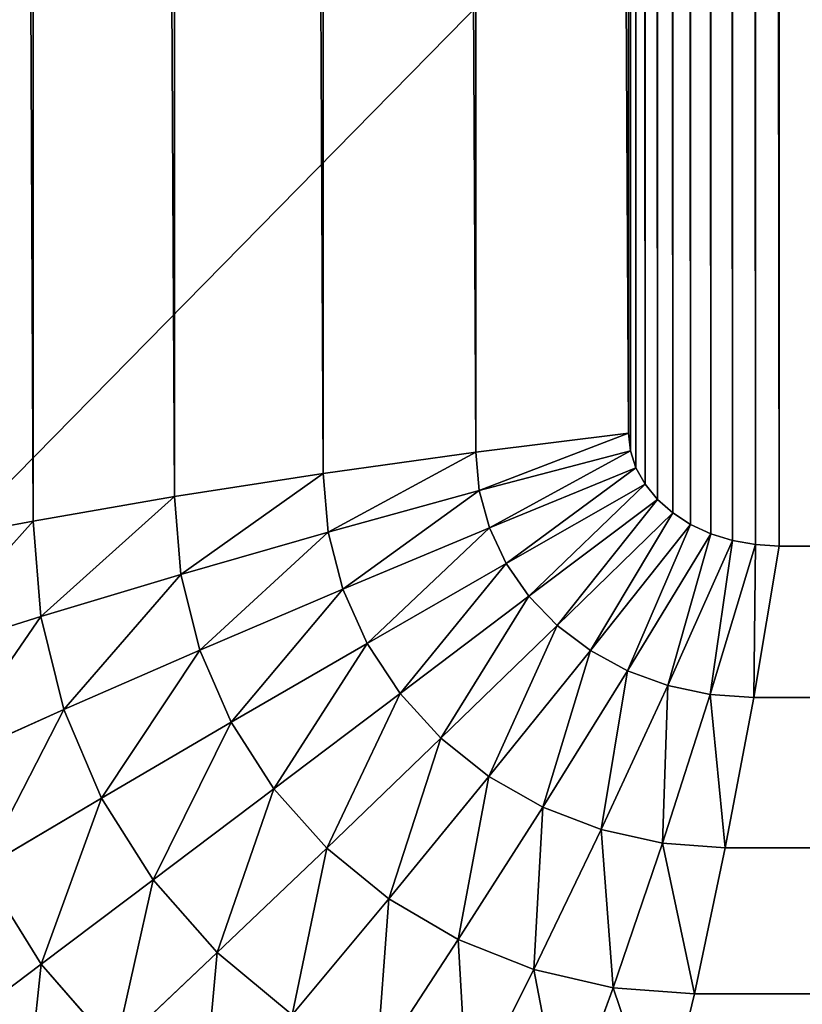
# Model space of a CAD drawing. Header units: centimetres. Extents: x -20.5 to 20.5, y -20.5 to 20.5.
# Tile 21 of 256: x -14.954 to -14.379, y -15.26 to -14.536. Entities that reach past the tile are written whole.
import ezdxf

# ---------------------------------------------------------------- set-up
doc = ezdxf.new("R2010")
doc.units = ezdxf.units.CM
doc.header["$LTSCALE"] = 2.54
doc.layers.get('0').update_dxf_attribs({"true_color": 0xff5454})

# ---------------------------------------------------------------- blocks, each defined once
blk = doc.blocks.new('Grupuj#1')
at = {"color": 7, "true_color": 0xfdfdfd}
for p, q in [((5.55585, 5.59532, 3.13369), (5.55585, 27.00468, 3.13369)), ((5.55585, 5.59532, 3.13369), (5.55585, 27.00468, 3.13369)), ((5.65974, 5.61324, 3.0763), (5.65974, 26.98676, 3.0763)), ((5.65974, 5.61324, 3.0763), (5.65974, 26.98676, 3.0763)), ((5.76912, 5.63027, 3.03426), (5.76912, 26.96973, 3.03426)), ((5.76912, 5.63027, 3.03426), (5.76912, 26.96973, 3.03426)), ((5.8813, 5.64598, 3.00862), (5.8813, 26.95402, 3.00862)), ((5.8813, 5.64598, 3.00862), (5.8813, 26.95402, 3.00862)), ((5.99352, 26.94001, 3), (5.99352, 5.65999, 3)), ((5.99352, 26.94001, 3), (5.99352, 5.65999, 3)), ((5.99352, 5.65999, 3), (5.8813, 5.64598, 3.00862)), ((5.99352, 5.65999, 3), (5.8813, 5.64598, 3.00862)), ((5.99488, 5.647, 3), (5.99352, 5.65999, 3)), ((5.99488, 5.647, 3), (5.99352, 5.65999, 3)), ((5.8813, 5.64598, 3.00862), (5.76912, 5.63027, 3.03426)), ((5.8813, 5.64598, 3.00862), (5.76912, 5.63027, 3.03426)), ((5.8813, 5.64598, 3.00862), (5.88381, 5.61777, 3.00862)), ((5.8813, 5.64598, 3.00862), (5.88381, 5.61777, 3.00862)), ((5.88381, 5.61777, 3.00862), (5.99488, 5.647, 3)), ((5.88381, 5.61777, 3.00862), (5.99488, 5.647, 3)), ((5.99893, 5.63433, 3), (5.99488, 5.647, 3)), ((5.99893, 5.63433, 3), (5.99488, 5.647, 3)), ((5.76912, 5.63027, 3.03426), (5.65974, 5.61324, 3.0763)), ((5.76912, 5.63027, 3.03426), (5.65974, 5.61324, 3.0763)), ((5.76912, 5.63027, 3.03426), (5.77275, 5.58722, 3.03426)), ((5.76912, 5.63027, 3.03426), (5.77275, 5.58722, 3.03426)), ((5.89129, 5.59026, 3.00862), (5.99893, 5.63433, 3)), ((5.89129, 5.59026, 3.00862), (5.99893, 5.63433, 3)), ((6.00557, 5.62229, 3), (5.99893, 5.63433, 3)), ((6.00557, 5.62229, 3), (5.99893, 5.63433, 3)), ((5.90355, 5.56412, 3.00862), (6.00557, 5.62229, 3)), ((5.90355, 5.56412, 3.00862), (6.00557, 5.62229, 3)), ((6.01464, 5.61118, 3), (6.00557, 5.62229, 3)), ((6.01464, 5.61118, 3), (6.00557, 5.62229, 3)), ((5.77275, 5.58722, 3.03426), (5.88381, 5.61777, 3.00862)), ((5.77275, 5.58722, 3.03426), (5.88381, 5.61777, 3.00862)), ((5.88381, 5.61777, 3.00862), (5.89129, 5.59026, 3.00862)), ((5.88381, 5.61777, 3.00862), (5.89129, 5.59026, 3.00862)), ((5.65974, 5.61324, 3.0763), (5.55585, 5.59532, 3.13369)), ((5.65974, 5.61324, 3.0763), (5.55585, 5.59532, 3.13369)), ((5.65974, 5.61324, 3.0763), (5.66444, 5.55609, 3.0763)), ((5.65974, 5.61324, 3.0763), (5.66444, 5.55609, 3.0763)), ((5.92028, 5.53999, 3.00862), (6.01464, 5.61118, 3)), ((5.92028, 5.53999, 3.00862), (6.01464, 5.61118, 3)), ((6.0259, 5.60127, 3), (6.01464, 5.61118, 3)), ((6.0259, 5.60127, 3), (6.01464, 5.61118, 3)), ((5.94109, 5.51847, 3.00862), (6.0259, 5.60127, 3)), ((5.94109, 5.51847, 3.00862), (6.0259, 5.60127, 3)), ((6.0391, 5.59281, 3), (6.0259, 5.60127, 3)), ((6.0391, 5.59281, 3), (6.0259, 5.60127, 3)), ((5.55585, 5.59532, 3.13369), (5.46003, 5.57695, 3.20503)), ((5.55585, 5.59532, 3.13369), (5.46003, 5.57695, 3.20503)), ((5.55585, 5.59532, 3.13369), (5.56154, 5.52515, 3.13369)), ((5.55585, 5.59532, 3.13369), (5.56154, 5.52515, 3.13369)), ((5.66444, 5.55609, 3.0763), (5.77275, 5.58722, 3.03426)), ((5.66444, 5.55609, 3.0763), (5.77275, 5.58722, 3.03426)), ((5.77275, 5.58722, 3.03426), (5.78357, 5.54522, 3.03426)), ((5.77275, 5.58722, 3.03426), (5.78357, 5.54522, 3.03426)), ((5.78357, 5.54522, 3.03426), (5.89129, 5.59026, 3.00862)), ((5.78357, 5.54522, 3.03426), (5.89129, 5.59026, 3.00862)), ((5.89129, 5.59026, 3.00862), (5.90355, 5.56412, 3.00862)), ((5.89129, 5.59026, 3.00862), (5.90355, 5.56412, 3.00862)), ((5.96544, 5.5001, 3.00862), (6.0391, 5.59281, 3)), ((5.96544, 5.5001, 3.00862), (6.0391, 5.59281, 3)), ((5.99275, 5.48531, 3.00862), (6.05389, 5.586, 3)), ((5.99275, 5.48531, 3.00862), (6.05389, 5.586, 3)), ((6.05389, 5.586, 3), (6.0391, 5.59281, 3)), ((6.05389, 5.586, 3), (6.0391, 5.59281, 3)), ((6.06992, 5.58102, 3), (6.05389, 5.586, 3)), ((6.06992, 5.58102, 3), (6.05389, 5.586, 3)), ((6.02235, 5.47448, 3.00862), (6.06992, 5.58102, 3)), ((6.02235, 5.47448, 3.00862), (6.06992, 5.58102, 3)), ((6.08679, 5.57797, 3), (6.06992, 5.58102, 3)), ((6.08679, 5.57797, 3), (6.06992, 5.58102, 3)), ((6.05349, 5.46788, 3.00862), (6.08679, 5.57797, 3)), ((6.05349, 5.46788, 3.00862), (6.08679, 5.57797, 3)), ((6.08543, 5.46566, 3.00862), (6.10408, 5.57695, 3)), ((6.08543, 5.46566, 3.00862), (6.10408, 5.57695, 3)), ((6.10408, 5.57695, 3), (6.08679, 5.57797, 3)), ((6.10408, 5.57695, 3), (6.08679, 5.57797, 3)), ((6.10408, 5.57695, 3), (34.89592, 5.57695, 3)), ((6.10408, 5.57695, 3), (34.89592, 5.57695, 3)), ((5.80131, 5.50533, 3.03426), (5.90355, 5.56412, 3.00862)), ((5.80131, 5.50533, 3.03426), (5.90355, 5.56412, 3.00862)), ((5.90355, 5.56412, 3.00862), (5.92028, 5.53999, 3.00862)), ((5.90355, 5.56412, 3.00862), (5.92028, 5.53999, 3.00862)), ((5.56154, 5.52515, 3.13369), (5.66444, 5.55609, 3.0763)), ((5.56154, 5.52515, 3.13369), (5.66444, 5.55609, 3.0763)), ((5.66444, 5.55609, 3.0763), (5.67844, 5.50034, 3.0763)), ((5.66444, 5.55609, 3.0763), (5.67844, 5.50034, 3.0763)), ((5.67844, 5.50034, 3.0763), (5.78357, 5.54522, 3.03426)), ((5.67844, 5.50034, 3.0763), (5.78357, 5.54522, 3.03426)), ((5.78357, 5.54522, 3.03426), (5.80131, 5.50533, 3.03426)), ((5.78357, 5.54522, 3.03426), (5.80131, 5.50533, 3.03426)), ((5.82553, 5.4685, 3.03426), (5.92028, 5.53999, 3.00862)), ((5.82553, 5.4685, 3.03426), (5.92028, 5.53999, 3.00862)), ((5.92028, 5.53999, 3.00862), (5.94109, 5.51847, 3.00862)), ((5.92028, 5.53999, 3.00862), (5.94109, 5.51847, 3.00862)), ((5.4666, 5.49517, 3.20503), (5.56154, 5.52515, 3.13369)), ((5.4666, 5.49517, 3.20503), (5.56154, 5.52515, 3.13369)), ((5.56154, 5.52515, 3.13369), (5.57847, 5.45671, 3.13369)), ((5.56154, 5.52515, 3.13369), (5.57847, 5.45671, 3.13369)), ((5.85563, 5.43567, 3.03426), (5.94109, 5.51847, 3.00862)), ((5.85563, 5.43567, 3.03426), (5.94109, 5.51847, 3.00862)), ((5.94109, 5.51847, 3.00862), (5.96544, 5.5001, 3.00862)), ((5.94109, 5.51847, 3.00862), (5.96544, 5.5001, 3.00862)), ((5.57847, 5.45671, 3.13369), (5.67844, 5.50034, 3.0763)), ((5.57847, 5.45671, 3.13369), (5.67844, 5.50034, 3.0763)), ((5.67844, 5.50034, 3.0763), (5.70138, 5.44737, 3.0763)), ((5.67844, 5.50034, 3.0763), (5.70138, 5.44737, 3.0763)), ((5.70138, 5.44737, 3.0763), (5.80131, 5.50533, 3.03426)), ((5.70138, 5.44737, 3.0763), (5.80131, 5.50533, 3.03426)), ((5.80131, 5.50533, 3.03426), (5.82553, 5.4685, 3.03426)), ((5.80131, 5.50533, 3.03426), (5.82553, 5.4685, 3.03426)), ((5.89088, 5.40762, 3.03426), (5.96544, 5.5001, 3.00862)), ((5.89088, 5.40762, 3.03426), (5.96544, 5.5001, 3.00862)), ((5.96544, 5.5001, 3.00862), (5.99275, 5.48531, 3.00862)), ((5.96544, 5.5001, 3.00862), (5.99275, 5.48531, 3.00862)), ((5.9304, 5.38505, 3.03426), (5.99275, 5.48531, 3.00862)), ((5.9304, 5.38505, 3.03426), (5.99275, 5.48531, 3.00862)), ((5.99275, 5.48531, 3.00862), (6.02235, 5.47448, 3.00862)), ((5.99275, 5.48531, 3.00862), (6.02235, 5.47448, 3.00862)), ((5.97323, 5.36853, 3.03426), (6.02235, 5.47448, 3.00862)), ((5.97323, 5.36853, 3.03426), (6.02235, 5.47448, 3.00862)), ((6.02235, 5.47448, 3.00862), (6.05349, 5.46788, 3.00862)), ((6.02235, 5.47448, 3.00862), (6.05349, 5.46788, 3.00862)), ((5.73271, 5.39849, 3.0763), (5.82553, 5.4685, 3.03426)), ((5.73271, 5.39849, 3.0763), (5.82553, 5.4685, 3.03426)), ((5.82553, 5.4685, 3.03426), (5.85563, 5.43567, 3.03426)), ((5.82553, 5.4685, 3.03426), (5.85563, 5.43567, 3.03426)), ((6.0183, 5.35845, 3.03426), (6.05349, 5.46788, 3.00862)), ((6.0183, 5.35845, 3.03426), (6.05349, 5.46788, 3.00862)), ((6.05349, 5.46788, 3.00862), (6.08543, 5.46566, 3.00862)), ((6.05349, 5.46788, 3.00862), (6.08543, 5.46566, 3.00862)), ((6.06451, 5.35506, 3.03426), (6.08543, 5.46566, 3.00862)), ((6.06451, 5.35506, 3.03426), (6.08543, 5.46566, 3.00862)), ((34.91457, 5.46566, 3.00862), (6.08543, 5.46566, 3.00862)), ((34.91457, 5.46566, 3.00862), (6.08543, 5.46566, 3.00862)), ((5.48614, 5.41541, 3.20503), (5.57847, 5.45671, 3.13369)), ((5.48614, 5.41541, 3.20503), (5.57847, 5.45671, 3.13369)), ((5.57847, 5.45671, 3.13369), (5.60622, 5.39168, 3.13369)), ((5.57847, 5.45671, 3.13369), (5.60622, 5.39168, 3.13369)), ((5.60622, 5.39168, 3.13369), (5.70138, 5.44737, 3.0763)), ((5.60622, 5.39168, 3.13369), (5.70138, 5.44737, 3.0763)), ((5.70138, 5.44737, 3.0763), (5.73271, 5.39849, 3.0763)), ((5.70138, 5.44737, 3.0763), (5.73271, 5.39849, 3.0763)), ((5.77165, 5.35489, 3.0763), (5.85563, 5.43567, 3.03426)), ((5.77165, 5.35489, 3.0763), (5.85563, 5.43567, 3.03426)), ((5.85563, 5.43567, 3.03426), (5.89088, 5.40762, 3.03426)), ((5.85563, 5.43567, 3.03426), (5.89088, 5.40762, 3.03426)), ((5.81724, 5.31766, 3.0763), (5.89088, 5.40762, 3.03426)), ((5.81724, 5.31766, 3.0763), (5.89088, 5.40762, 3.03426)), ((5.89088, 5.40762, 3.03426), (5.9304, 5.38505, 3.03426)), ((5.89088, 5.40762, 3.03426), (5.9304, 5.38505, 3.03426)), ((5.64411, 5.33166, 3.13369), (5.73271, 5.39849, 3.0763)), ((5.64411, 5.33166, 3.13369), (5.73271, 5.39849, 3.0763)), ((5.73271, 5.39849, 3.0763), (5.77165, 5.35489, 3.0763)), ((5.73271, 5.39849, 3.0763), (5.77165, 5.35489, 3.0763)), ((5.51817, 5.33962, 3.20503), (5.60622, 5.39168, 3.13369)), ((5.51817, 5.33962, 3.20503), (5.60622, 5.39168, 3.13369)), ((5.60622, 5.39168, 3.13369), (5.64411, 5.33166, 3.13369)), ((5.60622, 5.39168, 3.13369), (5.64411, 5.33166, 3.13369)), ((5.86837, 5.2877, 3.0763), (5.9304, 5.38505, 3.03426)), ((5.86837, 5.2877, 3.0763), (5.9304, 5.38505, 3.03426)), ((5.9304, 5.38505, 3.03426), (5.97323, 5.36853, 3.03426)), ((5.9304, 5.38505, 3.03426), (5.97323, 5.36853, 3.03426)), ((5.92376, 5.26576, 3.0763), (5.97323, 5.36853, 3.03426)), ((5.92376, 5.26576, 3.0763), (5.97323, 5.36853, 3.03426)), ((5.97323, 5.36853, 3.03426), (6.0183, 5.35845, 3.03426)), ((5.97323, 5.36853, 3.03426), (6.0183, 5.35845, 3.03426)), ((5.69121, 5.27814, 3.13369), (5.77165, 5.35489, 3.0763)), ((5.69121, 5.27814, 3.13369), (5.77165, 5.35489, 3.0763)), ((5.77165, 5.35489, 3.0763), (5.81724, 5.31766, 3.0763)), ((5.77165, 5.35489, 3.0763), (5.81724, 5.31766, 3.0763)), ((5.98206, 5.25238, 3.0763), (6.0183, 5.35845, 3.03426)), ((5.98206, 5.25238, 3.0763), (6.0183, 5.35845, 3.03426)), ((6.0183, 5.35845, 3.03426), (6.06451, 5.35506, 3.03426)), ((6.0183, 5.35845, 3.03426), (6.06451, 5.35506, 3.03426)), ((6.04184, 5.24788, 3.0763), (6.06451, 5.35506, 3.03426)), ((6.04184, 5.24788, 3.0763), (6.06451, 5.35506, 3.03426)), ((34.93549, 5.35506, 3.03426), (6.06451, 5.35506, 3.03426)), ((34.93549, 5.35506, 3.03426), (6.06451, 5.35506, 3.03426)), ((5.51817, 5.33962, 3.20503), (5.56192, 5.26968, 3.20503)), ((5.51817, 5.33962, 3.20503), (5.56192, 5.26968, 3.20503)), ((5.56192, 5.26968, 3.20503), (5.64411, 5.33166, 3.13369)), ((5.56192, 5.26968, 3.20503), (5.64411, 5.33166, 3.13369)), ((5.64411, 5.33166, 3.13369), (5.69121, 5.27814, 3.13369)), ((5.64411, 5.33166, 3.13369), (5.69121, 5.27814, 3.13369)), ((5.74635, 5.23243, 3.13369), (5.81724, 5.31766, 3.0763)), ((5.74635, 5.23243, 3.13369), (5.81724, 5.31766, 3.0763)), ((5.81724, 5.31766, 3.0763), (5.86837, 5.2877, 3.0763)), ((5.81724, 5.31766, 3.0763), (5.86837, 5.2877, 3.0763)), ((5.80818, 5.19565, 3.13369), (5.86837, 5.2877, 3.0763)), ((5.80818, 5.19565, 3.13369), (5.86837, 5.2877, 3.0763)), ((5.86837, 5.2877, 3.0763), (5.92376, 5.26576, 3.0763)), ((5.86837, 5.2877, 3.0763), (5.92376, 5.26576, 3.0763)), ((5.61628, 5.2073, 3.20503), (5.69121, 5.27814, 3.13369)), ((5.61628, 5.2073, 3.20503), (5.69121, 5.27814, 3.13369)), ((5.69121, 5.27814, 3.13369), (5.74635, 5.23243, 3.13369)), ((5.69121, 5.27814, 3.13369), (5.74635, 5.23243, 3.13369)), ((5.48814, 5.21405, 3.28855), (5.56192, 5.26968, 3.20503)), ((5.48814, 5.21405, 3.28855), (5.56192, 5.26968, 3.20503)), ((5.56192, 5.26968, 3.20503), (5.61628, 5.2073, 3.20503)), ((5.56192, 5.26968, 3.20503), (5.61628, 5.2073, 3.20503)), ((5.87518, 5.16871, 3.13369), (5.92376, 5.26576, 3.0763)), ((5.87518, 5.16871, 3.13369), (5.92376, 5.26576, 3.0763)), ((5.92376, 5.26576, 3.0763), (5.98206, 5.25238, 3.0763)), ((5.92376, 5.26576, 3.0763), (5.98206, 5.25238, 3.0763)), ((5.94569, 5.15228, 3.13369), (5.98206, 5.25238, 3.0763)), ((5.94569, 5.15228, 3.13369), (5.98206, 5.25238, 3.0763)), ((5.98206, 5.25238, 3.0763), (6.04184, 5.24788, 3.0763)), ((5.98206, 5.25238, 3.0763), (6.04184, 5.24788, 3.0763)), ((6.01798, 5.14676, 3.13369), (6.04184, 5.24788, 3.0763)), ((6.01798, 5.14676, 3.13369), (6.04184, 5.24788, 3.0763)), ((34.95816, 5.24788, 3.0763), (6.04184, 5.24788, 3.0763)), ((34.95816, 5.24788, 3.0763), (6.04184, 5.24788, 3.0763))]:
    blk.add_line(p, q, dxfattribs=at)
mesh = blk.add_polyface(dxfattribs=at)
corners = [(0.7, 0.7, 13.5), (2.91773, 4.41436, 13.5), (0.7, 41, 13.5), (2.93654, 4.18083, 13.5), (2.99251, 3.95304, 13.5), (3.08426, 3.73662, 13.5), (3.20954, 3.53688, 13.5), (3.36525, 3.35875, 13.5), (3.54756, 3.20661, 13.5), (3.75199, 3.08421, 13.5), (3.9735, 2.99457, 13.5), (4.20663, 2.93988, 13.5), (4.44565, 2.9215, 13.5), (40.3, 0.7, 13.5), (36.55435, 2.9215, 13.5), (36.79337, 2.93988, 13.5), (37.0265, 2.99457, 13.5), (37.24801, 3.08421, 13.5), (37.45244, 3.20661, 13.5), (37.63475, 3.35875, 13.5), (37.79046, 3.53688, 13.5), (37.91574, 3.73662, 13.5), (38.00749, 3.95304, 13.5), (38.06346, 4.18083, 13.5), (38.08227, 4.41436, 13.5), (38.08227, 28.18564, 13.5), (3.9735, 29.60543, 13.5), (40.3, 41, 13.5), (3.75199, 29.51579, 13.5), (3.54756, 29.39339, 13.5), (3.36525, 29.24125, 13.5), (3.20954, 29.06312, 13.5), (3.08426, 28.86338, 13.5), (2.99251, 28.64696, 13.5), (2.93654, 28.41917, 13.5), (2.91773, 28.18564, 13.5), (4.20663, 29.66012, 13.5), (4.44565, 29.6785, 13.5), (36.55435, 29.6785, 13.5), (36.79337, 29.66012, 13.5), (37.0265, 29.60543, 13.5), (37.24801, 29.51579, 13.5), (37.45244, 29.39339, 13.5), (37.63475, 29.24125, 13.5), (37.79046, 29.06312, 13.5), (37.91574, 28.86338, 13.5), (38.00749, 28.64696, 13.5), (38.06346, 28.41917, 13.5)]
mesh.append_faces([[corners[k] for k in face] for face in [(0, 1, 2), (1, 0, 3), (3, 0, 4), (4, 0, 5), (5, 0, 6), (6, 0, 7), (7, 0, 8), (8, 0, 9), (9, 0, 10), (10, 0, 11), (11, 0, 12), (12, 13, 14), (14, 13, 15), (15, 13, 16), (16, 13, 17), (17, 13, 18), (18, 13, 19), (19, 13, 20), (20, 13, 21), (21, 13, 22), (22, 13, 23), (23, 13, 24), (24, 13, 25), (2, 26, 27), (26, 2, 28), (28, 2, 29), (29, 2, 30), (30, 2, 31), (31, 2, 32), (32, 2, 33), (33, 2, 34), (34, 2, 35), (35, 2, 1), (27, 25, 13)]], dxfattribs={"vtx0": -1, "vtx1": -1, "color": 7})
mesh.append_faces([[corners[k] for k in face] for face in [(12, 0, 13), (27, 26, 36), (27, 36, 37), (27, 37, 38), (27, 38, 39), (27, 39, 40), (27, 40, 41), (27, 41, 42), (27, 42, 43), (27, 43, 44), (27, 44, 45), (27, 45, 46), (27, 46, 47), (27, 47, 25)]], dxfattribs={"vtx0": -1, "vtx2": -1, "color": 7})
mesh = blk.add_polyface(dxfattribs=at)
corners = [(40.3, 41), (0.7, 0.7), (0.7, 41), (40.3, 0.7)]
mesh.append_faces([[corners[k] for k in face] for face in [(0, 1, 2), (1, 0, 3)]], dxfattribs={"vtx0": -1, "color": 7})
mesh = blk.add_polyface(dxfattribs=at)
corners = [(5.55585, 5.59532, 3.13369), (5.46003, 27.02305, 3.20503), (5.46003, 5.57695, 3.20503), (5.55585, 27.00468, 3.13369)]
mesh.append_faces([[corners[k] for k in face] for face in [(0, 1, 2), (1, 0, 3)]], dxfattribs={"vtx0": -1, "color": 7})
mesh = blk.add_polyface(dxfattribs=at)
corners = [(5.99488, 5.647, 3), (5.99352, 26.94001, 3), (5.99352, 5.65999, 3), (5.99488, 26.953, 3), (5.99893, 5.63433, 3), (5.99893, 26.96567, 3), (6.00557, 5.62229, 3), (6.00557, 26.97771, 3), (6.01464, 5.61118, 3), (6.01464, 26.98882, 3), (6.0259, 5.60127, 3), (6.0259, 26.99873, 3), (6.0391, 5.59281, 3), (6.0391, 27.00719, 3), (6.05389, 5.586, 3), (6.05389, 27.014, 3), (6.06992, 5.58102, 3), (6.06992, 27.01898, 3), (6.08679, 5.57797, 3), (6.08679, 27.02203, 3), (6.10408, 5.57695, 3), (6.10408, 27.02305, 3), (34.89592, 5.57695, 3), (18.26642, 19.42574, 3), (17.81299, 19.81299, 3), (17.42574, 20.26642, 3), (17.11418, 20.77484, 3), (16.88599, 21.32574, 3), (16.74678, 21.90555, 3), (16.7, 22.5, 3), (18.77484, 19.11418, 3), (19.32574, 18.88599, 3), (19.90555, 18.74678, 3), (20.5, 18.7, 3), (21.09445, 18.74678, 3), (21.67426, 18.88599, 3), (22.22516, 19.11418, 3), (22.73358, 19.42574, 3), (23.18701, 19.81299, 3), (23.57426, 20.26642, 3), (23.88582, 20.77484, 3), (24.11401, 21.32574, 3), (24.25322, 21.90555, 3), (24.3, 22.5, 3), (20.5, 26.3, 3), (34.89592, 27.02305, 3), (19.90555, 26.25322, 3), (19.32574, 26.11401, 3), (18.77484, 25.88582, 3), (18.26642, 25.57426, 3), (17.81299, 25.18701, 3), (17.42574, 24.73358, 3), (17.11418, 24.22516, 3), (16.88599, 23.67426, 3), (16.74678, 23.09445, 3), (21.09445, 26.25322, 3), (21.67426, 26.11401, 3), (22.22516, 25.88582, 3), (22.73358, 25.57426, 3), (23.18701, 25.18701, 3), (23.57426, 24.73358, 3), (23.88582, 24.22516, 3), (24.11401, 23.67426, 3), (24.25322, 23.09445, 3), (34.91321, 5.57797, 3), (34.91321, 27.02203, 3), (34.93008, 5.58102, 3), (34.93008, 27.01898, 3), (34.94611, 5.586, 3), (34.94611, 27.014, 3), (34.9609, 5.59281, 3), (34.9609, 27.00719, 3), (34.9741, 5.60127, 3), (34.9741, 26.99873, 3), (34.98536, 5.61118, 3), (34.98536, 26.98882, 3), (34.99443, 5.62229, 3), (34.99443, 26.97771, 3), (35.00107, 5.63433, 3), (35.00107, 26.96567, 3), (35.00512, 5.647, 3), (35.00512, 26.953, 3), (35.00648, 5.65999, 3), (35.00648, 26.94001, 3)]
mesh.append_faces([[corners[k] for k in face] for face in [(0, 1, 2), (81, 82, 83)]], dxfattribs={"vtx0": -1, "color": 7})
mesh.append_faces([[corners[k] for k in face] for face in [(1, 0, 3), (3, 4, 5), (5, 6, 7), (7, 8, 9), (9, 10, 11), (11, 12, 13), (13, 14, 15), (15, 16, 17), (17, 18, 19), (19, 20, 21), (23, 22, 30), (30, 22, 31), (31, 22, 32), (32, 22, 33), (33, 22, 34), (34, 22, 35), (35, 22, 36), (36, 22, 37), (37, 22, 38), (38, 22, 39), (39, 22, 40), (40, 22, 41), (41, 22, 42), (42, 22, 43), (21, 44, 45), (44, 21, 46), (46, 21, 47), (47, 21, 48), (48, 21, 49), (49, 21, 50), (50, 21, 51), (51, 21, 52), (52, 21, 53), (53, 21, 54), (54, 21, 29), (45, 64, 65), (65, 66, 67), (67, 68, 69), (69, 70, 71), (71, 72, 73), (73, 74, 75), (75, 76, 77), (77, 78, 79), (79, 80, 81)]], dxfattribs={"vtx0": -1, "vtx1": -1, "color": 7})
mesh.append_faces([[corners[k] for k in face] for face in [(21, 22, 23), (45, 43, 22)]], dxfattribs={"vtx0": -1, "vtx1": -1, "vtx2": -1, "color": 7})
mesh.append_faces([[corners[k] for k in face] for face in [(3, 0, 4), (5, 4, 6), (7, 6, 8), (9, 8, 10), (11, 10, 12), (13, 12, 14), (15, 14, 16), (17, 16, 18), (19, 18, 20), (21, 20, 22), (21, 23, 24), (21, 24, 25), (21, 25, 26), (21, 26, 27), (21, 27, 28), (21, 28, 29), (45, 44, 55), (45, 55, 56), (45, 56, 57), (45, 57, 58), (45, 58, 59), (45, 59, 60), (45, 60, 61), (45, 61, 62), (45, 62, 63), (45, 63, 43), (45, 22, 64), (65, 64, 66), (67, 66, 68), (69, 68, 70), (71, 70, 72), (73, 72, 74), (75, 74, 76), (77, 76, 78), (79, 78, 80), (81, 80, 82)]], dxfattribs={"vtx0": -1, "vtx2": -1, "color": 7})
mesh = blk.add_polyface(dxfattribs=at)
corners = [(5.65974, 5.61324, 3.0763), (5.55585, 27.00468, 3.13369), (5.55585, 5.59532, 3.13369), (5.65974, 26.98676, 3.0763)]
mesh.append_faces([[corners[k] for k in face] for face in [(0, 1, 2), (1, 0, 3)]], dxfattribs={"vtx0": -1, "color": 7})
mesh = blk.add_polyface(dxfattribs=at)
corners = [(5.76912, 5.63027, 3.03426), (5.65974, 26.98676, 3.0763), (5.65974, 5.61324, 3.0763), (5.76912, 26.96973, 3.03426)]
mesh.append_faces([[corners[k] for k in face] for face in [(0, 1, 2), (1, 0, 3)]], dxfattribs={"vtx0": -1, "color": 7})
mesh = blk.add_polyface(dxfattribs=at)
corners = [(5.8813, 5.64598, 3.00862), (5.76912, 26.96973, 3.03426), (5.76912, 5.63027, 3.03426), (5.8813, 26.95402, 3.00862)]
mesh.append_faces([[corners[k] for k in face] for face in [(0, 1, 2), (1, 0, 3)]], dxfattribs={"vtx0": -1, "color": 7})
mesh = blk.add_polyface(dxfattribs=at)
corners = [(5.99352, 5.65999, 3), (5.8813, 26.95402, 3.00862), (5.8813, 5.64598, 3.00862), (5.99352, 26.94001, 3)]
mesh.append_faces([[corners[k] for k in face] for face in [(0, 1, 2), (1, 0, 3)]], dxfattribs={"vtx0": -1, "color": 7})
mesh = blk.add_polyface(dxfattribs=at)
corners = [(5.88381, 5.61777, 3.00862), (5.99352, 5.65999, 3), (5.8813, 5.64598, 3.00862), (5.99488, 5.647, 3)]
mesh.append_faces([[corners[k] for k in face] for face in [(0, 1, 2), (1, 0, 3)]], dxfattribs={"vtx0": -1, "color": 7})
mesh = blk.add_polyface(dxfattribs=at)
corners = [(5.77275, 5.58722, 3.03426), (5.8813, 5.64598, 3.00862), (5.76912, 5.63027, 3.03426), (5.88381, 5.61777, 3.00862)]
mesh.append_faces([[corners[k] for k in face] for face in [(0, 1, 2), (1, 0, 3)]], dxfattribs={"vtx0": -1, "color": 7})
mesh = blk.add_polyface(dxfattribs=at)
corners = [(5.89129, 5.59026, 3.00862), (5.99488, 5.647, 3), (5.88381, 5.61777, 3.00862), (5.99893, 5.63433, 3)]
mesh.append_faces([[corners[k] for k in face] for face in [(0, 1, 2), (1, 0, 3)]], dxfattribs={"vtx0": -1, "color": 7})
mesh = blk.add_polyface(dxfattribs=at)
corners = [(5.66444, 5.55609, 3.0763), (5.76912, 5.63027, 3.03426), (5.65974, 5.61324, 3.0763), (5.77275, 5.58722, 3.03426)]
mesh.append_faces([[corners[k] for k in face] for face in [(0, 1, 2), (1, 0, 3)]], dxfattribs={"vtx0": -1, "color": 7})
mesh = blk.add_polyface(dxfattribs=at)
corners = [(5.90355, 5.56412, 3.00862), (5.99893, 5.63433, 3), (5.89129, 5.59026, 3.00862), (6.00557, 5.62229, 3)]
mesh.append_faces([[corners[k] for k in face] for face in [(0, 1, 2), (1, 0, 3)]], dxfattribs={"vtx0": -1, "color": 7})
mesh = blk.add_polyface(dxfattribs=at)
corners = [(5.92028, 5.53999, 3.00862), (6.00557, 5.62229, 3), (5.90355, 5.56412, 3.00862), (6.01464, 5.61118, 3)]
mesh.append_faces([[corners[k] for k in face] for face in [(0, 1, 2), (1, 0, 3)]], dxfattribs={"vtx0": -1, "color": 7})
mesh = blk.add_polyface(dxfattribs=at)
corners = [(5.78357, 5.54522, 3.03426), (5.88381, 5.61777, 3.00862), (5.77275, 5.58722, 3.03426), (5.89129, 5.59026, 3.00862)]
mesh.append_faces([[corners[k] for k in face] for face in [(0, 1, 2), (1, 0, 3)]], dxfattribs={"vtx0": -1, "color": 7})
mesh = blk.add_polyface(dxfattribs=at)
corners = [(5.56154, 5.52515, 3.13369), (5.65974, 5.61324, 3.0763), (5.55585, 5.59532, 3.13369), (5.66444, 5.55609, 3.0763)]
mesh.append_faces([[corners[k] for k in face] for face in [(0, 1, 2), (1, 0, 3)]], dxfattribs={"vtx0": -1, "color": 7})
mesh = blk.add_polyface(dxfattribs=at)
corners = [(5.94109, 5.51847, 3.00862), (6.01464, 5.61118, 3), (5.92028, 5.53999, 3.00862), (6.0259, 5.60127, 3)]
mesh.append_faces([[corners[k] for k in face] for face in [(0, 1, 2), (1, 0, 3)]], dxfattribs={"vtx0": -1, "color": 7})
mesh = blk.add_polyface(dxfattribs=at)
corners = [(5.96544, 5.5001, 3.00862), (6.0259, 5.60127, 3), (5.94109, 5.51847, 3.00862), (6.0391, 5.59281, 3)]
mesh.append_faces([[corners[k] for k in face] for face in [(0, 1, 2), (1, 0, 3)]], dxfattribs={"vtx0": -1, "color": 7})
mesh = blk.add_polyface(dxfattribs=at)
corners = [(5.4666, 5.49517, 3.20503), (5.55585, 5.59532, 3.13369), (5.46003, 5.57695, 3.20503), (5.56154, 5.52515, 3.13369)]
mesh.append_faces([[corners[k] for k in face] for face in [(0, 1, 2), (1, 0, 3)]], dxfattribs={"vtx0": -1, "color": 7})
mesh = blk.add_polyface(dxfattribs=at)
corners = [(5.67844, 5.50034, 3.0763), (5.77275, 5.58722, 3.03426), (5.66444, 5.55609, 3.0763), (5.78357, 5.54522, 3.03426)]
mesh.append_faces([[corners[k] for k in face] for face in [(0, 1, 2), (1, 0, 3)]], dxfattribs={"vtx0": -1, "color": 7})
mesh = blk.add_polyface(dxfattribs=at)
corners = [(5.80131, 5.50533, 3.03426), (5.89129, 5.59026, 3.00862), (5.78357, 5.54522, 3.03426), (5.90355, 5.56412, 3.00862)]
mesh.append_faces([[corners[k] for k in face] for face in [(0, 1, 2), (1, 0, 3)]], dxfattribs={"vtx0": -1, "color": 7})
mesh = blk.add_polyface(dxfattribs=at)
corners = [(5.99275, 5.48531, 3.00862), (6.0391, 5.59281, 3), (5.96544, 5.5001, 3.00862), (6.05389, 5.586, 3)]
mesh.append_faces([[corners[k] for k in face] for face in [(0, 1, 2), (1, 0, 3)]], dxfattribs={"vtx0": -1, "color": 7})
mesh = blk.add_polyface(dxfattribs=at)
corners = [(6.02235, 5.47448, 3.00862), (6.05389, 5.586, 3), (5.99275, 5.48531, 3.00862), (6.06992, 5.58102, 3)]
mesh.append_faces([[corners[k] for k in face] for face in [(0, 1, 2), (1, 0, 3)]], dxfattribs={"vtx0": -1, "color": 7})
mesh = blk.add_polyface(dxfattribs=at)
corners = [(6.05349, 5.46788, 3.00862), (6.06992, 5.58102, 3), (6.02235, 5.47448, 3.00862), (6.08679, 5.57797, 3)]
mesh.append_faces([[corners[k] for k in face] for face in [(0, 1, 2), (1, 0, 3)]], dxfattribs={"vtx0": -1, "color": 7})
mesh = blk.add_polyface(dxfattribs=at)
corners = [(6.08543, 5.46566, 3.00862), (6.08679, 5.57797, 3), (6.05349, 5.46788, 3.00862), (6.10408, 5.57695, 3)]
mesh.append_faces([[corners[k] for k in face] for face in [(0, 1, 2), (1, 0, 3)]], dxfattribs={"vtx0": -1, "color": 7})
mesh = blk.add_polyface(dxfattribs=at)
corners = [(34.91457, 5.46566, 3.00862), (6.10408, 5.57695, 3), (6.08543, 5.46566, 3.00862), (34.89592, 5.57695, 3)]
mesh.append_faces([[corners[k] for k in face] for face in [(0, 1, 2), (1, 0, 3)]], dxfattribs={"vtx0": -1, "color": 7})
mesh = blk.add_polyface(dxfattribs=at)
corners = [(5.82553, 5.4685, 3.03426), (5.90355, 5.56412, 3.00862), (5.80131, 5.50533, 3.03426), (5.92028, 5.53999, 3.00862)]
mesh.append_faces([[corners[k] for k in face] for face in [(0, 1, 2), (1, 0, 3)]], dxfattribs={"vtx0": -1, "color": 7})
mesh = blk.add_polyface(dxfattribs=at)
corners = [(5.57847, 5.45671, 3.13369), (5.66444, 5.55609, 3.0763), (5.56154, 5.52515, 3.13369), (5.67844, 5.50034, 3.0763)]
mesh.append_faces([[corners[k] for k in face] for face in [(0, 1, 2), (1, 0, 3)]], dxfattribs={"vtx0": -1, "color": 7})
mesh = blk.add_polyface(dxfattribs=at)
corners = [(5.70138, 5.44737, 3.0763), (5.78357, 5.54522, 3.03426), (5.67844, 5.50034, 3.0763), (5.80131, 5.50533, 3.03426)]
mesh.append_faces([[corners[k] for k in face] for face in [(0, 1, 2), (1, 0, 3)]], dxfattribs={"vtx0": -1, "color": 7})
mesh = blk.add_polyface(dxfattribs=at)
corners = [(5.85563, 5.43567, 3.03426), (5.92028, 5.53999, 3.00862), (5.82553, 5.4685, 3.03426), (5.94109, 5.51847, 3.00862)]
mesh.append_faces([[corners[k] for k in face] for face in [(0, 1, 2), (1, 0, 3)]], dxfattribs={"vtx0": -1, "color": 7})
mesh = blk.add_polyface(dxfattribs=at)
corners = [(5.48614, 5.41541, 3.20503), (5.56154, 5.52515, 3.13369), (5.4666, 5.49517, 3.20503), (5.57847, 5.45671, 3.13369)]
mesh.append_faces([[corners[k] for k in face] for face in [(0, 1, 2), (1, 0, 3)]], dxfattribs={"vtx0": -1, "color": 7})
mesh = blk.add_polyface(dxfattribs=at)
corners = [(5.89088, 5.40762, 3.03426), (5.94109, 5.51847, 3.00862), (5.85563, 5.43567, 3.03426), (5.96544, 5.5001, 3.00862)]
mesh.append_faces([[corners[k] for k in face] for face in [(0, 1, 2), (1, 0, 3)]], dxfattribs={"vtx0": -1, "color": 7})
mesh = blk.add_polyface(dxfattribs=at)
corners = [(5.60622, 5.39168, 3.13369), (5.67844, 5.50034, 3.0763), (5.57847, 5.45671, 3.13369), (5.70138, 5.44737, 3.0763)]
mesh.append_faces([[corners[k] for k in face] for face in [(0, 1, 2), (1, 0, 3)]], dxfattribs={"vtx0": -1, "color": 7})
mesh = blk.add_polyface(dxfattribs=at)
corners = [(5.73271, 5.39849, 3.0763), (5.80131, 5.50533, 3.03426), (5.70138, 5.44737, 3.0763), (5.82553, 5.4685, 3.03426)]
mesh.append_faces([[corners[k] for k in face] for face in [(0, 1, 2), (1, 0, 3)]], dxfattribs={"vtx0": -1, "color": 7})
mesh = blk.add_polyface(dxfattribs=at)
corners = [(5.9304, 5.38505, 3.03426), (5.96544, 5.5001, 3.00862), (5.89088, 5.40762, 3.03426), (5.99275, 5.48531, 3.00862)]
mesh.append_faces([[corners[k] for k in face] for face in [(0, 1, 2), (1, 0, 3)]], dxfattribs={"vtx0": -1, "color": 7})
mesh = blk.add_polyface(dxfattribs=at)
corners = [(5.97323, 5.36853, 3.03426), (5.99275, 5.48531, 3.00862), (5.9304, 5.38505, 3.03426), (6.02235, 5.47448, 3.00862)]
mesh.append_faces([[corners[k] for k in face] for face in [(0, 1, 2), (1, 0, 3)]], dxfattribs={"vtx0": -1, "color": 7})
mesh = blk.add_polyface(dxfattribs=at)
corners = [(6.0183, 5.35845, 3.03426), (6.02235, 5.47448, 3.00862), (5.97323, 5.36853, 3.03426), (6.05349, 5.46788, 3.00862)]
mesh.append_faces([[corners[k] for k in face] for face in [(0, 1, 2), (1, 0, 3)]], dxfattribs={"vtx0": -1, "color": 7})
mesh = blk.add_polyface(dxfattribs=at)
corners = [(5.77165, 5.35489, 3.0763), (5.82553, 5.4685, 3.03426), (5.73271, 5.39849, 3.0763), (5.85563, 5.43567, 3.03426)]
mesh.append_faces([[corners[k] for k in face] for face in [(0, 1, 2), (1, 0, 3)]], dxfattribs={"vtx0": -1, "color": 7})
mesh = blk.add_polyface(dxfattribs=at)
corners = [(6.06451, 5.35506, 3.03426), (6.05349, 5.46788, 3.00862), (6.0183, 5.35845, 3.03426), (6.08543, 5.46566, 3.00862)]
mesh.append_faces([[corners[k] for k in face] for face in [(0, 1, 2), (1, 0, 3)]], dxfattribs={"vtx0": -1, "color": 7})
mesh = blk.add_polyface(dxfattribs=at)
corners = [(34.93549, 5.35506, 3.03426), (6.08543, 5.46566, 3.00862), (6.06451, 5.35506, 3.03426), (34.91457, 5.46566, 3.00862)]
mesh.append_faces([[corners[k] for k in face] for face in [(0, 1, 2), (1, 0, 3)]], dxfattribs={"vtx0": -1, "color": 7})
mesh = blk.add_polyface(dxfattribs=at)
corners = [(5.51817, 5.33962, 3.20503), (5.57847, 5.45671, 3.13369), (5.48614, 5.41541, 3.20503), (5.60622, 5.39168, 3.13369)]
mesh.append_faces([[corners[k] for k in face] for face in [(0, 1, 2), (1, 0, 3)]], dxfattribs={"vtx0": -1, "color": 7})
mesh = blk.add_polyface(dxfattribs=at)
corners = [(5.64411, 5.33166, 3.13369), (5.70138, 5.44737, 3.0763), (5.60622, 5.39168, 3.13369), (5.73271, 5.39849, 3.0763)]
mesh.append_faces([[corners[k] for k in face] for face in [(0, 1, 2), (1, 0, 3)]], dxfattribs={"vtx0": -1, "color": 7})
mesh = blk.add_polyface(dxfattribs=at)
corners = [(5.81724, 5.31766, 3.0763), (5.85563, 5.43567, 3.03426), (5.77165, 5.35489, 3.0763), (5.89088, 5.40762, 3.03426)]
mesh.append_faces([[corners[k] for k in face] for face in [(0, 1, 2), (1, 0, 3)]], dxfattribs={"vtx0": -1, "color": 7})
mesh = blk.add_polyface(dxfattribs=at)
corners = [(5.86837, 5.2877, 3.0763), (5.89088, 5.40762, 3.03426), (5.81724, 5.31766, 3.0763), (5.9304, 5.38505, 3.03426)]
mesh.append_faces([[corners[k] for k in face] for face in [(0, 1, 2), (1, 0, 3)]], dxfattribs={"vtx0": -1, "color": 7})
mesh = blk.add_polyface(dxfattribs=at)
corners = [(5.69121, 5.27814, 3.13369), (5.73271, 5.39849, 3.0763), (5.64411, 5.33166, 3.13369), (5.77165, 5.35489, 3.0763)]
mesh.append_faces([[corners[k] for k in face] for face in [(0, 1, 2), (1, 0, 3)]], dxfattribs={"vtx0": -1, "color": 7})
mesh = blk.add_polyface(dxfattribs=at)
corners = [(5.56192, 5.26968, 3.20503), (5.60622, 5.39168, 3.13369), (5.51817, 5.33962, 3.20503), (5.64411, 5.33166, 3.13369)]
mesh.append_faces([[corners[k] for k in face] for face in [(0, 1, 2), (1, 0, 3)]], dxfattribs={"vtx0": -1, "color": 7})
mesh = blk.add_polyface(dxfattribs=at)
corners = [(5.92376, 5.26576, 3.0763), (5.9304, 5.38505, 3.03426), (5.86837, 5.2877, 3.0763), (5.97323, 5.36853, 3.03426)]
mesh.append_faces([[corners[k] for k in face] for face in [(0, 1, 2), (1, 0, 3)]], dxfattribs={"vtx0": -1, "color": 7})
mesh = blk.add_polyface(dxfattribs=at)
corners = [(5.98206, 5.25238, 3.0763), (5.97323, 5.36853, 3.03426), (5.92376, 5.26576, 3.0763), (6.0183, 5.35845, 3.03426)]
mesh.append_faces([[corners[k] for k in face] for face in [(0, 1, 2), (1, 0, 3)]], dxfattribs={"vtx0": -1, "color": 7})
mesh = blk.add_polyface(dxfattribs=at)
corners = [(5.74635, 5.23243, 3.13369), (5.77165, 5.35489, 3.0763), (5.69121, 5.27814, 3.13369), (5.81724, 5.31766, 3.0763)]
mesh.append_faces([[corners[k] for k in face] for face in [(0, 1, 2), (1, 0, 3)]], dxfattribs={"vtx0": -1, "color": 7})
mesh = blk.add_polyface(dxfattribs=at)
corners = [(6.04184, 5.24788, 3.0763), (6.0183, 5.35845, 3.03426), (5.98206, 5.25238, 3.0763), (6.06451, 5.35506, 3.03426)]
mesh.append_faces([[corners[k] for k in face] for face in [(0, 1, 2), (1, 0, 3)]], dxfattribs={"vtx0": -1, "color": 7})
mesh = blk.add_polyface(dxfattribs=at)
corners = [(34.95816, 5.24788, 3.0763), (6.06451, 5.35506, 3.03426), (6.04184, 5.24788, 3.0763), (34.93549, 5.35506, 3.03426)]
mesh.append_faces([[corners[k] for k in face] for face in [(0, 1, 2), (1, 0, 3)]], dxfattribs={"vtx0": -1, "color": 7})
mesh = blk.add_polyface(dxfattribs=at)
corners = [(5.48814, 5.21405, 3.28855), (5.51817, 5.33962, 3.20503), (5.4394, 5.29248, 3.28855), (5.56192, 5.26968, 3.20503)]
mesh.append_faces([[corners[k] for k in face] for face in [(0, 1, 2), (1, 0, 3)]], dxfattribs={"vtx0": -1, "color": 7})
mesh = blk.add_polyface(dxfattribs=at)
corners = [(5.61628, 5.2073, 3.20503), (5.64411, 5.33166, 3.13369), (5.56192, 5.26968, 3.20503), (5.69121, 5.27814, 3.13369)]
mesh.append_faces([[corners[k] for k in face] for face in [(0, 1, 2), (1, 0, 3)]], dxfattribs={"vtx0": -1, "color": 7})
mesh = blk.add_polyface(dxfattribs=at)
corners = [(5.80818, 5.19565, 3.13369), (5.81724, 5.31766, 3.0763), (5.74635, 5.23243, 3.13369), (5.86837, 5.2877, 3.0763)]
mesh.append_faces([[corners[k] for k in face] for face in [(0, 1, 2), (1, 0, 3)]], dxfattribs={"vtx0": -1, "color": 7})
mesh = blk.add_polyface(dxfattribs=at)
corners = [(5.87518, 5.16871, 3.13369), (5.86837, 5.2877, 3.0763), (5.80818, 5.19565, 3.13369), (5.92376, 5.26576, 3.0763)]
mesh.append_faces([[corners[k] for k in face] for face in [(0, 1, 2), (1, 0, 3)]], dxfattribs={"vtx0": -1, "color": 7})
mesh = blk.add_polyface(dxfattribs=at)
corners = [(5.67994, 5.15402, 3.20503), (5.69121, 5.27814, 3.13369), (5.61628, 5.2073, 3.20503), (5.74635, 5.23243, 3.13369)]
mesh.append_faces([[corners[k] for k in face] for face in [(0, 1, 2), (1, 0, 3)]], dxfattribs={"vtx0": -1, "color": 7})
mesh = blk.add_polyface(dxfattribs=at)
corners = [(5.54872, 5.14411, 3.28855), (5.56192, 5.26968, 3.20503), (5.48814, 5.21405, 3.28855), (5.61628, 5.2073, 3.20503)]
mesh.append_faces([[corners[k] for k in face] for face in [(0, 1, 2), (1, 0, 3)]], dxfattribs={"vtx0": -1, "color": 7})
mesh = blk.add_polyface(dxfattribs=at)
corners = [(5.94569, 5.15228, 3.13369), (5.92376, 5.26576, 3.0763), (5.87518, 5.16871, 3.13369), (5.98206, 5.25238, 3.0763)]
mesh.append_faces([[corners[k] for k in face] for face in [(0, 1, 2), (1, 0, 3)]], dxfattribs={"vtx0": -1, "color": 7})
mesh = blk.add_polyface(dxfattribs=at)
corners = [(6.01798, 5.14676, 3.13369), (5.98206, 5.25238, 3.0763), (5.94569, 5.15228, 3.13369), (6.04184, 5.24788, 3.0763)]
mesh.append_faces([[corners[k] for k in face] for face in [(0, 1, 2), (1, 0, 3)]], dxfattribs={"vtx0": -1, "color": 7})
mesh = blk.add_polyface(dxfattribs=at)
corners = [(34.98202, 5.14676, 3.13369), (6.04184, 5.24788, 3.0763), (6.01798, 5.14676, 3.13369), (34.95816, 5.24788, 3.0763)]
mesh.append_faces([[corners[k] for k in face] for face in [(0, 1, 2), (1, 0, 3)]], dxfattribs={"vtx0": -1, "color": 7})
blk = doc.blocks.new('Oltens Susa umywalka wisz_ca 50x41 cm z pow_ok_ SmartClean bia_a 41903000')
at = {"color": 0}
blk.add_blockref('Grupuj#1', (0, 0), dxfattribs=at)

msp = doc.modelspace()

# ---------------------------------------------------------------- block references
at = {"color": 0}
msp.add_blockref('Oltens Susa umywalka wisz_ca 50x41 cm z pow_ok_ SmartClean bia_a 41903000', (-20.5, -20.5, -2.44878), dxfattribs=at)

doc.saveas('drawing.dxf')
